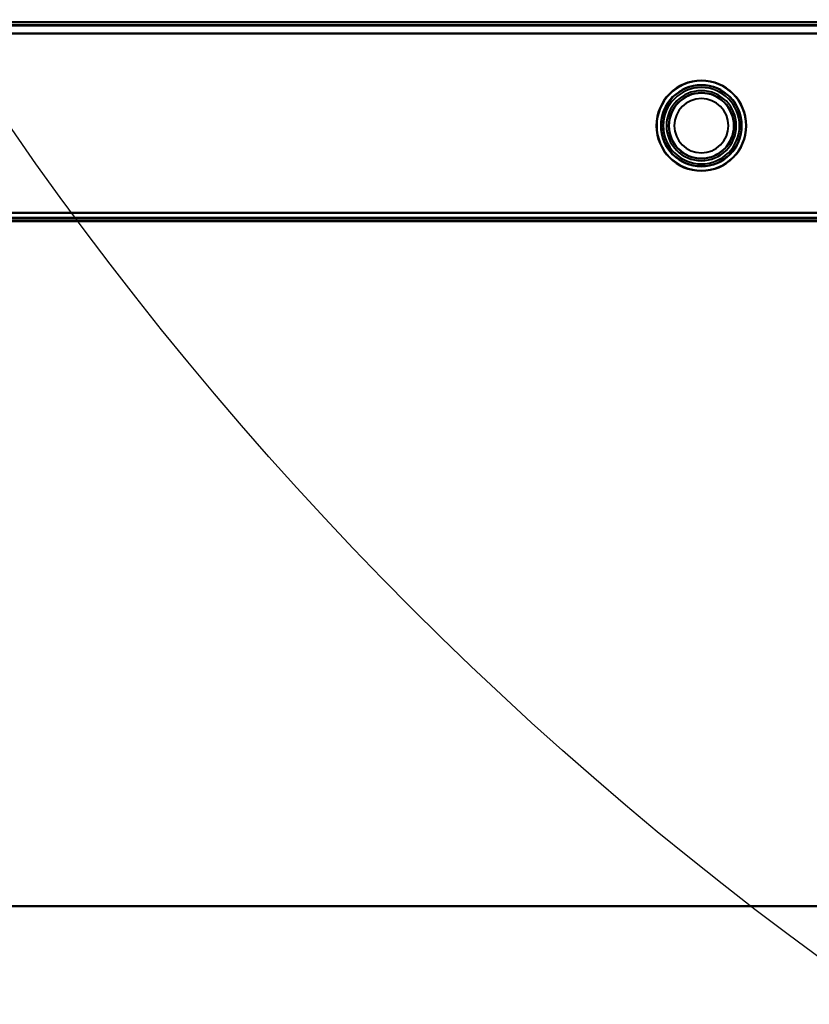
# Model space of a CAD drawing. Header units: millimetres. Extents: x -695 to 695, y -1115 to 611.
# Tile 28 of 87: x -502 to -363, y -500 to -327. Entities that reach past the tile are written whole.
import ezdxf

# ---------------------------------------------------------------- set-up
doc = ezdxf.new("R2010")
doc.units = ezdxf.units.MM
doc.layers.add('A-GENM', color=13, linetype='Continuous', lineweight=40)
doc.layers.add('G-IMPT', color=8, linetype='Continuous', lineweight=40)

# ---------------------------------------------------------------- blocks, each defined once
blk = doc.blocks.new('Nexa Toit - 700-751584-Niveau de réf_')
at = {"layer": 'A-GENM'}
for p, q in [((-655, -482.5), (655, -482.5)), ((655, -482.5), (-655, -482.5))]:
    blk.add_line(p, q, dxfattribs=at)
blk = doc.blocks.new('Maintenance r21 - Maintenance r21-751643-Niveau de réf_')
at = {"layer": 'A-GENM'}
for p, q in [((-535, -361.5), (535, -361.5)), ((535, -361.5), (-535, -361.5))]:
    blk.add_line(p, q, dxfattribs=at)
blk = doc.blocks.new('NEXA 700 CALQUES_dwg-751640-Niveau de réf_')
at = {"layer": 'G-IMPT'}
for p, q in [((-228.07, -337), (-535.87, -337)), ((-536.37, -372), (-227.57, -372))]:
    blk.add_line(p, q, dxfattribs=at)
at = {"layer": 'G-IMPT', "flags": 128}
for points in [[(-535.87, -337), (-458.92, -337), (-381.97, -337), (-305.02, -337), (-228.07, -337)], [(-228.07, -337), (-305.02, -337), (-381.97, -337), (-458.92, -337), (-535.87, -337)], [(-535.87, -337), (-458.92, -337), (-381.97, -337), (-305.02, -337), (-228.07, -337)], [(-228.07, -337), (-305.02, -337), (-381.97, -337), (-458.92, -337), (-535.87, -337)], [(-228.07, -337.5), (-305.02, -337.5), (-381.97, -337.5), (-458.92, -337.5), (-535.87, -337.5)], [(-535.87, -337.5), (-458.92, -337.5), (-381.97, -337.5), (-305.02, -337.5), (-228.07, -337.5)], [(-228.07, -337.6), (-305.02, -337.6), (-381.97, -337.6), (-458.92, -337.6), (-535.87, -337.6)], [(-228.07, -337.6), (-305.02, -337.6), (-381.97, -337.6), (-458.92, -337.6), (-535.87, -337.6)], [(-535.87, -337.6), (-458.92, -337.6), (-381.97, -337.6), (-305.02, -337.6), (-228.07, -337.6)], [(-535.87, -337.6), (-458.92, -337.6), (-381.97, -337.6), (-305.02, -337.6), (-228.07, -337.6)], [(-228.07, -337.6), (-305.02, -337.6), (-381.97, -337.6), (-458.92, -337.6), (-535.87, -337.6)], [(-535.87, -337.6), (-458.92, -337.6), (-381.97, -337.6), (-305.02, -337.6), (-228.07, -337.6)], [(-536.37, -339), (-459.17, -339), (-381.97, -339), (-304.77, -339), (-227.57, -339)], [(-227.57, -339), (-304.77, -339), (-381.97, -339), (-459.17, -339), (-536.37, -339)], [(-536.37, -339), (-459.17, -339), (-381.97, -339), (-304.77, -339), (-227.57, -339)], [(-227.57, -339), (-304.77, -339), (-381.97, -339), (-459.17, -339), (-536.37, -339)], [(-535.87, -339), (-458.92, -339), (-381.97, -339), (-305.02, -339), (-228.07, -339)], [(-228.07, -339), (-305.02, -339), (-381.97, -339), (-458.92, -339), (-535.87, -339)], [(-228.07, -339), (-305.02, -339), (-381.97, -339), (-458.92, -339), (-535.87, -339)], [(-535.87, -339), (-458.92, -339), (-381.97, -339), (-305.02, -339), (-228.07, -339)], [(-535.87, -370.5), (-458.92, -370.5), (-381.97, -370.5), (-305.02, -370.5), (-228.07, -370.5)], [(-228.07, -370.5), (-305.02, -370.5), (-381.97, -370.5), (-458.92, -370.5), (-535.87, -370.5)], [(-535.87, -370.5), (-458.92, -370.5), (-381.97, -370.5), (-305.02, -370.5), (-228.07, -370.5)], [(-228.07, -370.5), (-305.02, -370.5), (-381.97, -370.5), (-458.92, -370.5), (-535.87, -370.5)], [(-228.07, -370.5), (-305.02, -370.5), (-381.97, -370.5), (-458.92, -370.5), (-535.87, -370.5)], [(-535.87, -370.5), (-458.92, -370.5), (-381.97, -370.5), (-305.02, -370.5), (-228.07, -370.5)], [(-535.87, -370.5), (-458.92, -370.5), (-381.97, -370.5), (-305.02, -370.5), (-228.07, -370.5)], [(-228.07, -370.5), (-305.02, -370.5), (-381.97, -370.5), (-458.92, -370.5), (-535.87, -370.5)], [(-227.57, -371.4), (-304.77, -371.4), (-381.97, -371.4), (-459.17, -371.4), (-536.37, -371.4)], [(-536.37, -371.4), (-459.17, -371.4), (-381.97, -371.4), (-304.77, -371.4), (-227.57, -371.4)], [(-227.57, -371.4), (-304.77, -371.4), (-381.97, -371.4), (-459.17, -371.4), (-536.37, -371.4)], [(-536.37, -371.4), (-459.17, -371.4), (-381.97, -371.4), (-304.77, -371.4), (-227.57, -371.4)], [(-227.57, -371.4), (-304.77, -371.4), (-381.97, -371.4), (-459.17, -371.4), (-536.37, -371.4)], [(-536.37, -371.4), (-459.17, -371.4), (-381.97, -371.4), (-304.77, -371.4), (-227.57, -371.4)], [(-227.57, -371.5), (-304.77, -371.5), (-381.97, -371.5), (-459.17, -371.5), (-536.37, -371.5)], [(-536.37, -371.5), (-459.17, -371.5), (-381.97, -371.5), (-304.77, -371.5), (-227.57, -371.5)], [(-536.37, -372), (-459.17, -372), (-381.97, -372), (-304.77, -372), (-227.57, -372)], [(-227.57, -372), (-304.77, -372), (-381.97, -372), (-459.17, -372), (-536.37, -372)], [(-536.37, -372), (-459.17, -372), (-381.97, -372), (-304.77, -372), (-227.57, -372)], [(-227.57, -372), (-304.77, -372), (-381.97, -372), (-459.17, -372), (-536.37, -372)]]:
    blk.add_lwpolyline(points, dxfattribs=at)
at = {"layer": 'G-IMPT'}
for radius, start, end in [(7.95, 0, 180), (7.95, 0, 180), (7.95, 360, 180), (7.95, 360, 180), (7.88, 360, 180), (7.88, 0, 180), (7.87, 90, 270), (7.87, 90, 180), (7.15, 360, 180), (7.15, 0, 180), (7.15, 90, 180), (7.15, 360, 180), (7.12, 360, 180), (7.12, 360, 180), (7.08, 360, 180), (7.08, 0, 180), (7.88, 270, 90), (7.88, 360, 90), (7.15, 270, 90), (6.72, 90, 270), (6.72, 360, 180), (6.15, 360, 180), (6.15, 90, 180), (5.78, 90, 180), (5.78, 360, 180), (5.72, 0, 180), (5.72, 90, 270), (6.72, 360, 90), (6.15, 270, 90), (5.78, 270, 90), (5.72, 360, 90), (4.78, 360, 180), (4.78, 90, 180), (4.78, 270, 90), (7.95, 180, 360), (7.95, 180, 360), (7.95, 180, 0), (7.95, 180, 360), (7.87, 180, 360), (7.88, 180, 0), (7.87, 180, 270), (7.15, 180, 360), (7.15, 180, 360), (7.15, 180, 270), (7.15, 180, 360), (7.12, 180, 360), (7.12, 180, 0), (7.08, 180, 360), (7.08, 180, 0), (6.72, 180, 360), (6.15, 180, 360), (6.15, 180, 270), (5.78, 180, 270), (5.78, 180, 360), (5.72, 180, 0), (4.78, 180, 0), (4.78, 180, 270), (7.88, 270, 360), (5.72, 270, 360), (6.72, 270, 360)]:
    blk.add_arc((-381.97, -355.2), radius, start, end, dxfattribs=at)

msp = doc.modelspace()

# ---------------------------------------------------------------- linework, layer by layer
at = {"color": 94, "lineweight": 30}
msp.add_circle((-1.97, 1), 609.6, dxfattribs=at)

# ---------------------------------------------------------------- block references
at = {"layer": 'A-GENM'}
for name in ['Nexa Toit - 700-751584-Niveau de réf_', 'Maintenance r21 - Maintenance r21-751643-Niveau de réf_']:
    msp.add_blockref(name, (0, 0), dxfattribs=at)
at = {"layer": 'G-IMPT'}
msp.add_blockref('NEXA 700 CALQUES_dwg-751640-Niveau de réf_', (0, 10), dxfattribs=at)

doc.saveas('drawing.dxf')
